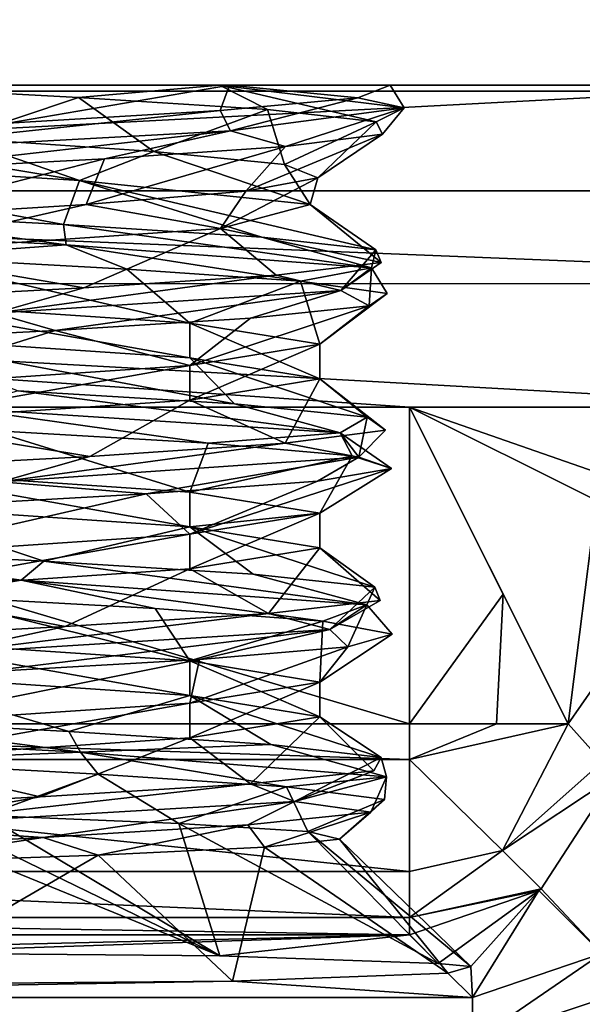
# Model space of a CAD drawing. Header units: millimetres. Extents: x -108 to 102, y -29 to 80.
# Tile 252 of 256: x 55.18 to 57.84, y 25.65 to 30.31. Entities that reach past the tile are written whole.
import ezdxf

# ---------------------------------------------------------------- set-up
doc = ezdxf.new("R2010")
doc.units = ezdxf.units.MM
doc.header["$LTSCALE"] = 65.185185
for name, color, linetype in [('2419', 7, 'CONTINUOUS'), ('2425', 7, 'CONTINUOUS'), ('2427', 7, 'CONTINUOUS'), ('2437', 7, 'CONTINUOUS'), ('2463', 7, 'CONTINUOUS'), ('2466', 7, 'CONTINUOUS'), ('2468', 7, 'CONTINUOUS'), ('2480', 7, 'CONTINUOUS'), ('2613', 7, 'CONTINUOUS'), ('2614', 7, 'CONTINUOUS'), ('2617', 7, 'CONTINUOUS'), ('2619', 7, 'CONTINUOUS'), ('2621', 7, 'CONTINUOUS'), ('2699', 7, 'CONTINUOUS'), ('2700', 7, 'CONTINUOUS'), ('2708', 7, 'CONTINUOUS'), ('2709', 7, 'CONTINUOUS'), ('2710', 7, 'CONTINUOUS'), ('2711', 7, 'CONTINUOUS'), ('2712', 7, 'CONTINUOUS'), ('2713', 7, 'CONTINUOUS'), ('2714', 7, 'CONTINUOUS'), ('2739', 7, 'CONTINUOUS'), ('2740', 7, 'CONTINUOUS'), ('2750', 7, 'CONTINUOUS'), ('2770', 7, 'CONTINUOUS'), ('2771', 7, 'CONTINUOUS'), ('2772', 7, 'CONTINUOUS')]:
    doc.layers.add(name, color=color, linetype=linetype)

msp = doc.modelspace()

# ---------------------------------------------------------------- linework, layer by layer
at = {"layer": '2419', "color": 7, "linetype": 'CONTINUOUS'}
for points in [[(60.4409, 29.0602, 105.55), (48.5602, 29.0591, 105.55), (49.5, 29.5, 105.55), (60.4409, 29.0602, 105.55)], [(60.4409, 29.0602, 105.55), (49.5, 29.5, 105.55), (59.5, 29.5, 105.55), (60.4409, 29.0602, 105.55)], [(60.4409, 29.0602, 105.55), (59.0265, 28.4742, 105.55), (48.5602, 29.0591, 105.55), (60.4409, 29.0602, 105.55)], [(57.0258, 28.4742, 105.55), (51.9742, 28.4742, 105.55), (48.5602, 29.0591, 105.55), (57.0258, 28.4742, 105.55)], [(59.0265, 28.4742, 105.55), (57.0258, 28.4742, 105.55), (48.5602, 29.0591, 105.55), (59.0265, 28.4742, 105.55)], [(51.9742, 26.9742, 105.55), (51.9742, 28.4742, 105.55), (57.0258, 26.9742, 105.55), (51.9742, 26.9742, 105.55)], [(57.0258, 26.9742, 105.55), (51.9742, 28.4742, 105.55), (57.0258, 28.4742, 105.55), (57.0258, 26.9742, 105.55)]]:
    msp.add_3dface(points, dxfattribs=at)
at = {"layer": '2425', "color": 7, "linetype": 'CONTINUOUS'}
for points in [[(56.1873, 25.7554, 114.8906), (57.3229, 25.6774, 117.8683), (51.6771, 25.6774, 117.8683), (56.1873, 25.7554, 114.8906)], [(54.5, 25.7408, 115.45), (56.1873, 25.7554, 114.8906), (51.6771, 25.6774, 117.8683), (54.5, 25.7408, 115.45)], [(57.2068, 25.7936, 113.4331), (57.3229, 25.6774, 117.8683), (56.1873, 25.7554, 114.8906), (57.2068, 25.7936, 113.4331)]]:
    msp.add_3dface(points, dxfattribs=at)
at = {"layer": '2427', "color": 7, "linetype": 'CONTINUOUS'}
for points in [[(49.4508, 53.3349, 120.55), (74, 29.972, 120.55), (54.5, 54, 120.55), (49.4508, 53.3349, 120.55)], [(54.5, 54, 120.55), (74, 29.972, 120.55), (59.5492, 53.3349, 120.55), (54.5, 54, 120.55)], [(44.7457, 51.385, 120.55), (74, 29.972, 120.55), (49.4508, 53.3349, 120.55), (44.7457, 51.385, 120.55)], [(40.7064, 48.2835, 120.55), (74, 29.972, 120.55), (44.7457, 51.385, 120.55), (40.7064, 48.2835, 120.55)], [(37.6075, 44.2413, 120.55), (74, 29.972, 120.55), (40.7064, 48.2835, 120.55), (37.6075, 44.2413, 120.55)], [(35, 34.5, 120.55), (74, 29.972, 120.55), (37.6075, 44.2413, 120.55), (35, 34.5, 120.55)], [(35, 29.972, 120.55), (74, 29.972, 120.55), (35, 34.5, 120.55), (35, 29.972, 120.55)]]:
    msp.add_3dface(points, dxfattribs=at)
at = {"layer": '2437', "color": 7, "linetype": 'CONTINUOUS'}
for points in [[(74, 29.972, 120.55), (35, 29.972, 120.55), (35, 10.393, 121.8333), (74, 29.972, 120.55)], [(74, 29.972, 120.55), (35, 10.393, 121.8333), (74, 10.393, 121.8333), (74, 29.972, 120.55)]]:
    msp.add_3dface(points, dxfattribs=at)
at = {"layer": '2463', "color": 7, "linetype": 'CONTINUOUS'}
for points in [[(50, 30, 118.55), (59, 30, 118.55), (56.1732, 30, 114.095), (50, 30, 118.55)], [(59, 30, 106.05), (50, 30, 106.05), (52.6995, 30, 111.1594), (59, 30, 106.05)], [(54.4987, 30, 114.6508), (50, 30, 118.55), (56.1732, 30, 114.095), (54.4987, 30, 114.6508)], [(54.3693, 30, 110.1067), (59, 30, 106.05), (52.6995, 30, 111.1594), (54.3693, 30, 110.1067)], [(59, 30, 106.05), (54.3693, 30, 110.1067), (56.1264, 30, 110.6514), (59, 30, 106.05)], [(56.9344, 30, 112.304), (59, 30, 106.05), (56.1264, 30, 110.6514), (56.9344, 30, 112.304)], [(56.1732, 30, 114.095), (59, 30, 118.55), (56.9344, 30, 112.304), (56.1732, 30, 114.095)], [(59, 30, 118.55), (59, 30, 106.05), (56.9344, 30, 112.304), (59, 30, 118.55)]]:
    msp.add_3dface(points, dxfattribs=at)
at = {"layer": '2466', "color": 7, "linetype": 'CONTINUOUS'}
for points in [[(59, 39, 118.55), (59, 30, 118.55), (50, 39, 118.55), (59, 39, 118.55)], [(59, 30, 118.55), (50, 30, 118.55), (50, 39, 118.55), (59, 30, 118.55)]]:
    msp.add_3dface(points, dxfattribs=at)
at = {"layer": '2468', "color": 7, "linetype": 'CONTINUOUS'}
for points in [[(59.5, 29.5, 105.55), (49.5, 29.5, 105.55), (59, 30, 106.05), (59.5, 29.5, 105.55)], [(59, 30, 106.05), (49.5, 29.5, 105.55), (50, 30, 106.05), (59, 30, 106.05)]]:
    msp.add_3dface(points, dxfattribs=at)
at = {"layer": '2480', "color": 7, "linetype": 'CONTINUOUS'}
for points in [[(57.0258, 28.4742, 105.55), (59.0265, 28.4742, 105.55), (59.0265, 27.7764, 105.8337), (57.0258, 28.4742, 105.55)], [(57.0258, 28.4742, 105.55), (59.0265, 27.7764, 105.8337), (57.9101, 28.032, 105.6531), (57.0258, 28.4742, 105.55)]]:
    msp.add_3dface(points, dxfattribs=at)
at = {"layer": '2613', "color": 7, "linetype": 'CONTINUOUS'}
for points in [[(57.0258, 26.9742, 105.55), (57.0258, 28.4742, 105.55), (57.4687, 27.5886, 105.6534), (57.0258, 26.9742, 105.55)], [(57.0258, 26.9742, 105.55), (57.4687, 27.5886, 105.6534), (57.4374, 26.9742, 105.6386), (57.0258, 26.9742, 105.55)], [(57.4687, 27.5886, 105.6534), (57.7758, 26.9742, 105.8886), (57.4374, 26.9742, 105.6386), (57.4687, 27.5886, 105.6534)]]:
    msp.add_3dface(points, dxfattribs=at)
at = {"layer": '2614', "color": 7, "linetype": 'CONTINUOUS'}
for points in [[(57.6482, 26.1923, 106.5132), (57.9937, 26.7246, 106.5181), (57.9355, 25.8867, 117.8757), (57.6482, 26.1923, 106.5132)], [(57.0258, 25.9745, 106.5238), (57.6379, 26.1842, 106.5133), (57.1607, 25.8396, 111.6743), (57.0258, 25.9745, 106.5238)], [(57.1607, 25.8396, 111.6743), (57.6379, 26.1842, 106.5133), (57.3154, 25.8254, 112.5519), (57.1607, 25.8396, 111.6743)], [(57.6379, 26.1842, 106.5133), (57.3229, 25.6774, 117.8683), (57.3154, 25.8254, 112.5519), (57.6379, 26.1842, 106.5133)], [(57.3229, 25.6774, 117.8683), (57.6379, 26.1842, 106.5133), (57.9355, 25.8867, 117.8757), (57.3229, 25.6774, 117.8683)], [(57.6379, 26.1842, 106.5133), (57.6482, 26.1923, 106.5132), (57.9355, 25.8867, 117.8757), (57.6379, 26.1842, 106.5133)], [(57.3229, 25.6774, 117.8683), (57.2068, 25.7936, 113.4331), (57.3154, 25.8254, 112.5519), (57.3229, 25.6774, 117.8683)]]:
    msp.add_3dface(points, dxfattribs=at)
at = {"layer": '2617', "color": 7, "linetype": 'CONTINUOUS'}
for points in [[(51.9742, 26.9742, 105.55), (57.0258, 26.9742, 105.55), (57.0258, 26.8057, 105.5643), (51.9742, 26.9742, 105.55)], [(51.9742, 26.8057, 105.5643), (51.9742, 26.9742, 105.55), (57.0258, 26.8057, 105.5643), (51.9742, 26.8057, 105.5643)], [(51.9742, 26.2749, 105.8352), (51.9742, 26.8057, 105.5643), (57.0258, 26.2749, 105.8352), (51.9742, 26.2749, 105.8352)], [(57.0258, 26.2749, 105.8352), (51.9742, 26.8057, 105.5643), (57.0258, 26.8057, 105.5643), (57.0258, 26.2749, 105.8352)], [(51.9742, 26.0567, 106.1522), (51.9742, 26.2749, 105.8352), (57.0258, 26.0567, 106.1522), (51.9742, 26.0567, 106.1522)], [(57.0258, 26.0567, 106.1522), (51.9742, 26.2749, 105.8352), (57.0258, 26.2749, 105.8352), (57.0258, 26.0567, 106.1522)], [(57.0258, 25.9745, 106.5238), (51.9742, 25.9745, 106.5238), (51.9742, 26.0567, 106.1522), (57.0258, 25.9745, 106.5238)], [(57.0258, 25.9745, 106.5238), (51.9742, 26.0567, 106.1522), (57.0258, 26.0567, 106.1522), (57.0258, 25.9745, 106.5238)]]:
    msp.add_3dface(points, dxfattribs=at)
at = {"layer": '2619', "color": 7, "linetype": 'CONTINUOUS'}
for points in [[(57.0258, 26.9742, 105.55), (57.4374, 26.9742, 105.6386), (57.0258, 26.8057, 105.5643), (57.0258, 26.9742, 105.55)], [(57.4374, 26.9742, 105.6386), (57.7758, 26.9742, 105.8886), (57.0258, 26.8057, 105.5643), (57.4374, 26.9742, 105.6386)], [(57.0258, 26.8057, 105.5643), (57.7758, 26.9742, 105.8886), (57.466, 26.3745, 105.8816), (57.0258, 26.8057, 105.5643)], [(57.466, 26.3745, 105.8816), (57.7758, 26.9742, 105.8886), (57.9375, 26.7951, 106.1802), (57.466, 26.3745, 105.8816)], [(57.0258, 26.2749, 105.8352), (57.0258, 26.8057, 105.5643), (57.466, 26.3745, 105.8816), (57.0258, 26.2749, 105.8352)], [(57.9937, 26.7246, 106.5181), (57.466, 26.3745, 105.8816), (57.9375, 26.7951, 106.1802), (57.9937, 26.7246, 106.5181)], [(57.9937, 26.7246, 106.5181), (57.6482, 26.1923, 106.5132), (57.466, 26.3745, 105.8816), (57.9937, 26.7246, 106.5181)], [(57.6482, 26.1923, 106.5132), (57.0258, 26.0567, 106.1522), (57.466, 26.3745, 105.8816), (57.6482, 26.1923, 106.5132)], [(57.0258, 26.0567, 106.1522), (57.0258, 26.2749, 105.8352), (57.466, 26.3745, 105.8816), (57.0258, 26.0567, 106.1522)], [(57.6482, 26.1923, 106.5132), (57.6379, 26.1842, 106.5133), (57.0258, 26.0567, 106.1522), (57.6482, 26.1923, 106.5132)], [(57.6379, 26.1842, 106.5133), (57.0258, 25.9745, 106.5238), (57.0258, 26.0567, 106.1522), (57.6379, 26.1842, 106.5133)]]:
    msp.add_3dface(points, dxfattribs=at)
at = {"layer": '2621', "color": 7, "linetype": 'CONTINUOUS'}
for points in [[(57.0258, 28.4742, 105.55), (57.9101, 28.032, 105.6531), (57.7758, 26.9742, 105.8886), (57.0258, 28.4742, 105.55)], [(57.0258, 28.4742, 105.55), (57.7758, 26.9742, 105.8886), (57.4687, 27.5886, 105.6534), (57.0258, 28.4742, 105.55)], [(57.7758, 26.9742, 105.8886), (57.9101, 28.032, 105.6531), (58.0835, 27.4165, 106.0073), (57.7758, 26.9742, 105.8886)]]:
    msp.add_3dface(points, dxfattribs=at)
at = {"layer": '2699', "color": 7, "linetype": 'CONTINUOUS'}
for points in [[(54.5, 27.3723, 110.45), (54.5, 27.2081, 110.45), (55.9849, 27.1081, 111.0651), (54.5, 27.3723, 110.45)], [(55.9852, 27.2722, 111.0653), (54.5, 27.3723, 110.45), (55.9849, 27.1081, 111.0651), (55.9852, 27.2722, 111.0653)], [(56.6, 27.0081, 112.5499), (55.9852, 27.2722, 111.0653), (55.9849, 27.1081, 111.0651), (56.6, 27.0081, 112.5499)], [(56.6, 27.1723, 112.5501), (55.9852, 27.2722, 111.0653), (56.6, 27.0081, 112.5499), (56.6, 27.1723, 112.5501)], [(55.9849, 27.0723, 114.0349), (56.6, 27.1723, 112.5501), (55.9852, 26.9081, 114.0347), (55.9849, 27.0723, 114.0349)], [(55.9852, 26.9081, 114.0347), (56.6, 27.1723, 112.5501), (56.6, 27.0081, 112.5499), (55.9852, 26.9081, 114.0347)], [(54.5, 26.9723, 114.65), (55.9849, 27.0723, 114.0349), (54.5, 26.8081, 114.65), (54.5, 26.9723, 114.65)], [(54.5, 26.8081, 114.65), (55.9849, 27.0723, 114.0349), (55.9852, 26.9081, 114.0347), (54.5, 26.8081, 114.65)]]:
    msp.add_3dface(points, dxfattribs=at)
at = {"layer": '2700', "color": 7, "linetype": 'CONTINUOUS'}
for points in [[(54.5, 25.8888, 109.798), (56.1274, 25.8753, 110.314), (54.5, 26.5408, 110.45), (54.5, 25.8888, 109.798)], [(54.5, 26.5408, 110.45), (56.1274, 25.8753, 110.314), (54.7592, 26.5408, 110.4661), (54.5, 26.5408, 110.45)], [(54.7592, 26.5408, 110.4661), (56.1274, 25.8753, 110.314), (55.0144, 26.5408, 110.514), (54.7592, 26.5408, 110.4661)], [(55.0144, 26.5408, 110.514), (56.1274, 25.8753, 110.314), (55.9338, 26.5028, 110.9642), (55.0144, 26.5408, 110.514)], [(56.1274, 25.8753, 110.314), (57.1607, 25.8396, 111.6743), (55.9338, 26.5028, 110.9642), (56.1274, 25.8753, 110.314)], [(55.9338, 26.5028, 110.9642), (57.1607, 25.8396, 111.6743), (56.5435, 26.4651, 111.8033), (55.9338, 26.5028, 110.9642)], [(57.1607, 25.8396, 111.6743), (57.3154, 25.8254, 112.5519), (56.5435, 26.4651, 111.8033), (57.1607, 25.8396, 111.6743)], [(56.5435, 26.4651, 111.8033), (57.3154, 25.8254, 112.5519), (56.6937, 26.4275, 112.8433), (56.5435, 26.4651, 111.8033)], [(56.6937, 26.4275, 112.8433), (57.2068, 25.7936, 113.4331), (56.3394, 26.3901, 113.847), (56.6937, 26.4275, 112.8433)], [(57.3154, 25.8254, 112.5519), (57.2068, 25.7936, 113.4331), (56.6937, 26.4275, 112.8433), (57.3154, 25.8254, 112.5519)], [(56.3394, 26.3901, 113.847), (56.1873, 25.7554, 114.8906), (55.5513, 26.3528, 114.5821), (56.3394, 26.3901, 113.847)], [(57.2068, 25.7936, 113.4331), (56.1873, 25.7554, 114.8906), (56.3394, 26.3901, 113.847), (57.2068, 25.7936, 113.4331)], [(56.1873, 25.7554, 114.8906), (54.5, 25.7408, 115.45), (55.5513, 26.3528, 114.5821), (56.1873, 25.7554, 114.8906)], [(54.5, 25.7408, 115.45), (54.5, 26.3157, 114.8751), (55.5513, 26.3528, 114.5821), (54.5, 25.7408, 115.45)]]:
    msp.add_3dface(points, dxfattribs=at)
at = {"layer": '2708', "color": 7, "linetype": 'CONTINUOUS'}
msp.add_3dface([(57.9375, 26.7951, 106.1802), (57.7758, 26.9742, 105.8886), (58.0835, 27.4165, 106.0073), (57.9375, 26.7951, 106.1802)], dxfattribs=at)
at = {"layer": '2709', "color": 7, "linetype": 'CONTINUOUS'}
for points in [[(55.1735, 28.5517, 110.1977), (56.1965, 28.4896, 110.7869), (54.5, 28.8081, 110.45), (55.1735, 28.5517, 110.1977)], [(54.5, 28.8081, 110.45), (56.1965, 28.4896, 110.7869), (55.985, 28.7081, 111.0652), (54.5, 28.8081, 110.45)], [(56.1965, 28.4896, 110.7869), (56.8246, 28.4276, 111.7865), (55.985, 28.7081, 111.0652), (56.1965, 28.4896, 110.7869)], [(55.985, 28.7081, 111.0652), (56.8246, 28.4276, 111.7865), (56.6, 28.6081, 112.5501), (55.985, 28.7081, 111.0652)], [(56.6, 28.6081, 112.5501), (56.4371, 28.3035, 114.0448), (55.9849, 28.5081, 114.035), (56.6, 28.6081, 112.5501)], [(56.9115, 28.3655, 112.9638), (56.4371, 28.3035, 114.0448), (56.6, 28.6081, 112.5501), (56.9115, 28.3655, 112.9638)], [(56.8246, 28.4276, 111.7865), (56.9115, 28.3655, 112.9638), (56.6, 28.6081, 112.5501), (56.8246, 28.4276, 111.7865)], [(55.9849, 28.5081, 114.035), (55.5117, 28.2414, 114.7778), (54.5, 28.4081, 114.65), (55.9849, 28.5081, 114.035)], [(56.4371, 28.3035, 114.0448), (55.5117, 28.2414, 114.7778), (55.9849, 28.5081, 114.035), (56.4371, 28.3035, 114.0448)], [(55.5117, 28.2414, 114.7778), (54.3507, 28.1794, 114.9922), (54.5, 28.4081, 114.65), (55.5117, 28.2414, 114.7778)], [(55.2941, 27.7451, 110.2357), (54.5, 28.0081, 110.45), (54.118, 27.8071, 110.1332), (55.2941, 27.7451, 110.2357)], [(55.9852, 27.9081, 111.0653), (54.5, 28.0081, 110.45), (55.2941, 27.7451, 110.2357), (55.9852, 27.9081, 111.0653)], [(56.2854, 27.683, 110.8769), (55.9852, 27.9081, 111.0653), (55.2941, 27.7451, 110.2357), (56.2854, 27.683, 110.8769)], [(56.6, 27.8081, 112.5501), (55.9852, 27.9081, 111.0653), (56.861, 27.621, 111.9076), (56.6, 27.8081, 112.5501)], [(56.861, 27.621, 111.9076), (55.9852, 27.9081, 111.0653), (56.2854, 27.683, 110.8769), (56.861, 27.621, 111.9076)], [(55.9849, 27.7081, 114.0349), (56.6, 27.8081, 112.5501), (56.3572, 27.4969, 114.1429), (55.9849, 27.7081, 114.0349)], [(56.3572, 27.4969, 114.1429), (56.6, 27.8081, 112.5501), (56.8869, 27.559, 113.0879), (56.3572, 27.4969, 114.1429)], [(56.8869, 27.559, 113.0879), (56.6, 27.8081, 112.5501), (56.861, 27.621, 111.9076), (56.8869, 27.559, 113.0879)], [(54.5, 27.6081, 114.65), (55.9849, 27.7081, 114.0349), (55.3952, 27.4349, 114.8272), (54.5, 27.6081, 114.65)], [(55.3952, 27.4349, 114.8272), (55.9849, 27.7081, 114.0349), (56.3572, 27.4969, 114.1429), (55.3952, 27.4349, 114.8272)], [(54.2247, 27.3728, 114.9813), (54.5, 27.6081, 114.65), (55.3952, 27.4349, 114.8272), (54.2247, 27.3728, 114.9813)], [(55.4127, 26.9385, 110.2798), (54.5, 27.2081, 110.45), (54.2434, 27.0006, 110.1167), (55.4127, 26.9385, 110.2798)], [(55.9849, 27.1081, 111.0651), (54.5, 27.2081, 110.45), (55.4127, 26.9385, 110.2798), (55.9849, 27.1081, 111.0651)], [(56.3694, 26.8765, 110.9714), (55.9849, 27.1081, 111.0651), (55.4127, 26.9385, 110.2798), (56.3694, 26.8765, 110.9714)], [(56.6, 27.0081, 112.5499), (55.9849, 27.1081, 111.0651), (56.891, 26.8144, 112.0305), (56.6, 27.0081, 112.5499)], [(56.891, 26.8144, 112.0305), (55.9849, 27.1081, 111.0651), (56.3694, 26.8765, 110.9714), (56.891, 26.8144, 112.0305)], [(55.9852, 26.9081, 114.0347), (56.6, 27.0081, 112.5499), (56.2724, 26.6903, 114.2368), (55.9852, 26.9081, 114.0347)], [(56.2724, 26.6903, 114.2368), (56.6, 27.0081, 112.5499), (56.8559, 26.7524, 113.2105), (56.2724, 26.6903, 114.2368)], [(56.8559, 26.7524, 113.2105), (56.6, 27.0081, 112.5499), (56.891, 26.8144, 112.0305), (56.8559, 26.7524, 113.2105)], [(54.5, 26.8081, 114.65), (55.9852, 26.9081, 114.0347), (55.2763, 26.6283, 114.8704), (54.5, 26.8081, 114.65)], [(55.2763, 26.6283, 114.8704), (55.9852, 26.9081, 114.0347), (56.2724, 26.6903, 114.2368), (55.2763, 26.6283, 114.8704)], [(54.0995, 26.5662, 114.9638), (54.5, 26.8081, 114.65), (55.2763, 26.6283, 114.8704), (54.0995, 26.5662, 114.9638)]]:
    msp.add_3dface(points, dxfattribs=at)
at = {"layer": '2710', "color": 7, "linetype": 'CONTINUOUS'}
for points in [[(56.6973, 28.3535, 111.3576), (55.1735, 28.5517, 110.1977), (54.8957, 28.4699, 110.0815), (56.6973, 28.3535, 111.3576)], [(56.1965, 28.4896, 110.7869), (55.1735, 28.5517, 110.1977), (56.6973, 28.3535, 111.3576), (56.1965, 28.4896, 110.7869)], [(56.6973, 28.3535, 111.3576), (54.8957, 28.4699, 110.0815), (56.0716, 28.3044, 110.6747), (56.6973, 28.3535, 111.3576)], [(56.0716, 28.3044, 110.6747), (54.8957, 28.4699, 110.0815), (55.0434, 28.3647, 110.1643), (56.0716, 28.3044, 110.6747)], [(56.8246, 28.4276, 111.7865), (56.1965, 28.4896, 110.7869), (56.6973, 28.3535, 111.3576), (56.8246, 28.4276, 111.7865)], [(56.7853, 28.237, 113.5636), (56.8246, 28.4276, 111.7865), (56.6973, 28.3535, 111.3576), (56.7853, 28.237, 113.5636)], [(56.9115, 28.3655, 112.9638), (56.8246, 28.4276, 111.7865), (56.7853, 28.237, 113.5636), (56.9115, 28.3655, 112.9638)], [(56.4371, 28.3035, 114.0448), (56.9115, 28.3655, 112.9638), (56.7853, 28.237, 113.5636), (56.4371, 28.3035, 114.0448)], [(56.7539, 28.2441, 111.5979), (56.6973, 28.3535, 111.3576), (56.0716, 28.3044, 110.6747), (56.7539, 28.2441, 111.5979)], [(56.7853, 28.237, 113.5636), (56.6973, 28.3535, 111.3576), (56.9401, 28.1838, 112.7306), (56.7853, 28.237, 113.5636)], [(56.9401, 28.1838, 112.7306), (56.6973, 28.3535, 111.3576), (56.7539, 28.2441, 111.5979), (56.9401, 28.1838, 112.7306)], [(55.5117, 28.2414, 114.7778), (56.4371, 28.3035, 114.0448), (55.0911, 28.1206, 114.9791), (55.5117, 28.2414, 114.7778)], [(55.0911, 28.1206, 114.9791), (56.4371, 28.3035, 114.0448), (56.7853, 28.237, 113.5636), (55.0911, 28.1206, 114.9791)], [(54.3507, 28.1794, 114.9922), (55.5117, 28.2414, 114.7778), (55.0911, 28.1206, 114.9791), (54.3507, 28.1794, 114.9922)], [(55.0911, 28.1206, 114.9791), (56.7853, 28.237, 113.5636), (55.7784, 28.0632, 114.6363), (55.0911, 28.1206, 114.9791)], [(55.7784, 28.0632, 114.6363), (56.7853, 28.237, 113.5636), (56.5892, 28.1235, 113.8236), (55.7784, 28.0632, 114.6363)], [(56.5892, 28.1235, 113.8236), (56.7853, 28.237, 113.5636), (56.9401, 28.1838, 112.7306), (56.5892, 28.1235, 113.8236)], [(54.6862, 28.0029, 114.9897), (55.0911, 28.1206, 114.9791), (55.7784, 28.0632, 114.6363), (54.6862, 28.0029, 114.9897)], [(55.1869, 27.6547, 110.1462), (54.118, 27.8071, 110.1332), (53.0144, 27.7712, 110.5393), (55.1869, 27.6547, 110.1462)], [(55.2941, 27.7451, 110.2357), (54.118, 27.8071, 110.1332), (55.1869, 27.6547, 110.1462), (55.2941, 27.7451, 110.2357)], [(55.1869, 27.6547, 110.1462), (53.0144, 27.7712, 110.5393), (54.7376, 27.5808, 110.1148), (55.1869, 27.6547, 110.1462)], [(56.8237, 27.5383, 111.6278), (55.2941, 27.7451, 110.2357), (55.1869, 27.6547, 110.1462), (56.8237, 27.5383, 111.6278)], [(56.2854, 27.683, 110.8769), (55.2941, 27.7451, 110.2357), (56.8237, 27.5383, 111.6278), (56.2854, 27.683, 110.8769)], [(56.861, 27.621, 111.9076), (56.2854, 27.683, 110.8769), (56.8237, 27.5383, 111.6278), (56.861, 27.621, 111.9076)], [(55.8221, 27.5205, 110.4911), (55.1869, 27.6547, 110.1462), (54.7376, 27.5808, 110.1148), (55.8221, 27.5205, 110.4911)], [(56.8237, 27.5383, 111.6278), (55.1869, 27.6547, 110.1462), (56.6156, 27.4602, 111.3207), (56.8237, 27.5383, 111.6278)], [(56.6156, 27.4602, 111.3207), (55.1869, 27.6547, 110.1462), (55.8221, 27.5205, 110.4911), (56.6156, 27.4602, 111.3207)], [(56.8869, 27.559, 113.0879), (56.861, 27.621, 111.9076), (56.6483, 27.4218, 113.8285), (56.8869, 27.559, 113.0879)], [(56.6483, 27.4218, 113.8285), (56.861, 27.621, 111.9076), (56.8237, 27.5383, 111.6278), (56.6483, 27.4218, 113.8285)], [(56.3572, 27.4969, 114.1429), (56.8869, 27.559, 113.0879), (56.6483, 27.4218, 113.8285), (56.3572, 27.4969, 114.1429)], [(56.9434, 27.3999, 112.4208), (56.8237, 27.5383, 111.6278), (56.6156, 27.4602, 111.3207), (56.9434, 27.3999, 112.4208)], [(56.6483, 27.4218, 113.8285), (56.8237, 27.5383, 111.6278), (56.7334, 27.3396, 113.5494), (56.6483, 27.4218, 113.8285)], [(56.7334, 27.3396, 113.5494), (56.8237, 27.5383, 111.6278), (56.9434, 27.3999, 112.4208), (56.7334, 27.3396, 113.5494)], [(55.3952, 27.4349, 114.8272), (56.3572, 27.4969, 114.1429), (54.7976, 27.3054, 115.0322), (55.3952, 27.4349, 114.8272)], [(54.7976, 27.3054, 115.0322), (56.3572, 27.4969, 114.1429), (56.6483, 27.4218, 113.8285), (54.7976, 27.3054, 115.0322)], [(54.2247, 27.3728, 114.9813), (55.3952, 27.4349, 114.8272), (54.7976, 27.3054, 115.0322), (54.2247, 27.3728, 114.9813)], [(54.7976, 27.3054, 115.0322), (56.6483, 27.4218, 113.8285), (54.993, 27.219, 114.9466), (54.7976, 27.3054, 115.0322)], [(54.993, 27.219, 114.9466), (56.6483, 27.4218, 113.8285), (56.0318, 27.2793, 114.458), (54.993, 27.219, 114.9466)], [(56.0318, 27.2793, 114.458), (56.6483, 27.4218, 113.8285), (56.7334, 27.3396, 113.5494), (56.0318, 27.2793, 114.458)], [(55.4683, 26.8395, 110.2451), (54.2434, 27.0006, 110.1167), (53.2644, 26.956, 110.3767), (55.4683, 26.8395, 110.2451)], [(55.4127, 26.9385, 110.2798), (54.2434, 27.0006, 110.1167), (55.4683, 26.8395, 110.2451), (55.4127, 26.9385, 110.2798)], [(55.4683, 26.8395, 110.2451), (53.2644, 26.956, 110.3767), (54.428, 26.7969, 110.1043), (55.4683, 26.8395, 110.2451)], [(56.3694, 26.8765, 110.9714), (55.4127, 26.9385, 110.2798), (55.4683, 26.8395, 110.2451), (56.3694, 26.8765, 110.9714)], [(56.917, 26.7231, 111.9111), (56.3694, 26.8765, 110.9714), (55.4683, 26.8395, 110.2451), (56.917, 26.7231, 111.9111)], [(56.891, 26.8144, 112.0305), (56.3694, 26.8765, 110.9714), (56.917, 26.7231, 111.9111), (56.891, 26.8144, 112.0305)], [(55.5513, 26.7366, 110.3406), (55.4683, 26.8395, 110.2451), (54.428, 26.7969, 110.1043), (55.5513, 26.7366, 110.3406)], [(56.917, 26.7231, 111.9111), (55.4683, 26.8395, 110.2451), (56.4433, 26.6764, 111.0632), (56.917, 26.7231, 111.9111)], [(56.4433, 26.6764, 111.0632), (55.4683, 26.8395, 110.2451), (55.5513, 26.7366, 110.3406), (56.4433, 26.6764, 111.0632)], [(56.8559, 26.7524, 113.2105), (56.891, 26.8144, 112.0305), (56.4808, 26.6066, 114.0753), (56.8559, 26.7524, 113.2105)], [(56.4808, 26.6066, 114.0753), (56.891, 26.8144, 112.0305), (56.917, 26.7231, 111.9111), (56.4808, 26.6066, 114.0753)], [(56.2724, 26.6903, 114.2368), (56.8559, 26.7524, 113.2105), (56.4808, 26.6066, 114.0753), (56.2724, 26.6903, 114.2368)], [(55.2763, 26.6283, 114.8704), (56.2724, 26.6903, 114.2368), (54.4998, 26.4902, 115.05), (55.2763, 26.6283, 114.8704)], [(54.4998, 26.4902, 115.05), (56.2724, 26.6903, 114.2368), (56.4808, 26.6066, 114.0753), (54.4998, 26.4902, 115.05)], [(56.9075, 26.6161, 112.1131), (56.917, 26.7231, 111.9111), (56.4433, 26.6764, 111.0632), (56.9075, 26.6161, 112.1131)], [(56.4808, 26.6066, 114.0753), (56.917, 26.7231, 111.9111), (56.8418, 26.5558, 113.2592), (56.4808, 26.6066, 114.0753)], [(56.8418, 26.5558, 113.2592), (56.917, 26.7231, 111.9111), (56.9075, 26.6161, 112.1131), (56.8418, 26.5558, 113.2592)], [(54.0995, 26.5662, 114.9638), (55.2763, 26.6283, 114.8704), (54.4998, 26.4902, 115.05), (54.0995, 26.5662, 114.9638)], [(54.4998, 26.4902, 115.05), (56.4808, 26.6066, 114.0753), (55.2919, 26.4352, 114.8651), (54.4998, 26.4902, 115.05)], [(55.2919, 26.4352, 114.8651), (56.4808, 26.6066, 114.0753), (56.2606, 26.4955, 114.2491), (55.2919, 26.4352, 114.8651)], [(56.2606, 26.4955, 114.2491), (56.4808, 26.6066, 114.0753), (56.8418, 26.5558, 113.2592), (56.2606, 26.4955, 114.2491)], [(54.1489, 26.3749, 114.9715), (54.4998, 26.4902, 115.05), (55.2919, 26.4352, 114.8651), (54.1489, 26.3749, 114.9715)]]:
    msp.add_3dface(points, dxfattribs=at)
at = {"layer": '2711', "color": 7, "linetype": 'CONTINUOUS'}
for points in [[(55.985, 28.0723, 111.0652), (55.0434, 28.3647, 110.1643), (54.5, 28.1723, 110.45), (55.985, 28.0723, 111.0652)], [(56.0716, 28.3044, 110.6747), (55.0434, 28.3647, 110.1643), (55.985, 28.0723, 111.0652), (56.0716, 28.3044, 110.6747)], [(56.7539, 28.2441, 111.5979), (56.0716, 28.3044, 110.6747), (55.985, 28.0723, 111.0652), (56.7539, 28.2441, 111.5979)], [(56.6, 27.9723, 112.5501), (56.7539, 28.2441, 111.5979), (55.985, 28.0723, 111.0652), (56.6, 27.9723, 112.5501)], [(56.9401, 28.1838, 112.7306), (56.7539, 28.2441, 111.5979), (56.6, 27.9723, 112.5501), (56.9401, 28.1838, 112.7306)], [(56.5892, 28.1235, 113.8236), (56.9401, 28.1838, 112.7306), (55.9849, 27.8723, 114.035), (56.5892, 28.1235, 113.8236)], [(55.9849, 27.8723, 114.035), (56.9401, 28.1838, 112.7306), (56.6, 27.9723, 112.5501), (55.9849, 27.8723, 114.035)], [(55.7784, 28.0632, 114.6363), (56.5892, 28.1235, 113.8236), (55.9849, 27.8723, 114.035), (55.7784, 28.0632, 114.6363)], [(54.6862, 28.0029, 114.9897), (55.7784, 28.0632, 114.6363), (54.5, 27.7723, 114.65), (54.6862, 28.0029, 114.9897)], [(54.5, 27.7723, 114.65), (55.7784, 28.0632, 114.6363), (55.9849, 27.8723, 114.035), (54.5, 27.7723, 114.65)], [(54.5, 27.3723, 110.45), (55.9852, 27.2722, 111.0653), (54.7376, 27.5808, 110.1148), (54.5, 27.3723, 110.45)], [(55.9852, 27.2722, 111.0653), (55.8221, 27.5205, 110.4911), (54.7376, 27.5808, 110.1148), (55.9852, 27.2722, 111.0653)], [(55.9852, 27.2722, 111.0653), (56.6156, 27.4602, 111.3207), (55.8221, 27.5205, 110.4911), (55.9852, 27.2722, 111.0653)], [(55.9852, 27.2722, 111.0653), (56.6, 27.1723, 112.5501), (56.6156, 27.4602, 111.3207), (55.9852, 27.2722, 111.0653)], [(56.6, 27.1723, 112.5501), (56.9434, 27.3999, 112.4208), (56.6156, 27.4602, 111.3207), (56.6, 27.1723, 112.5501)], [(56.6, 27.1723, 112.5501), (56.7334, 27.3396, 113.5494), (56.9434, 27.3999, 112.4208), (56.6, 27.1723, 112.5501)], [(56.6, 27.1723, 112.5501), (55.9849, 27.0723, 114.0349), (56.7334, 27.3396, 113.5494), (56.6, 27.1723, 112.5501)], [(55.9849, 27.0723, 114.0349), (56.0318, 27.2793, 114.458), (56.7334, 27.3396, 113.5494), (55.9849, 27.0723, 114.0349)], [(55.9849, 27.0723, 114.0349), (54.5, 26.9723, 114.65), (56.0318, 27.2793, 114.458), (55.9849, 27.0723, 114.0349)], [(54.5, 26.9723, 114.65), (54.993, 27.219, 114.9466), (56.0318, 27.2793, 114.458), (54.5, 26.9723, 114.65)], [(55.0144, 26.5408, 110.514), (55.5513, 26.7366, 110.3406), (54.428, 26.7969, 110.1043), (55.0144, 26.5408, 110.514)], [(55.0144, 26.5408, 110.514), (55.9338, 26.5028, 110.9642), (55.5513, 26.7366, 110.3406), (55.0144, 26.5408, 110.514)], [(55.9338, 26.5028, 110.9642), (56.4433, 26.6764, 111.0632), (55.5513, 26.7366, 110.3406), (55.9338, 26.5028, 110.9642)], [(55.9338, 26.5028, 110.9642), (56.5435, 26.4651, 111.8033), (56.4433, 26.6764, 111.0632), (55.9338, 26.5028, 110.9642)], [(56.5435, 26.4651, 111.8033), (56.9075, 26.6161, 112.1131), (56.4433, 26.6764, 111.0632), (56.5435, 26.4651, 111.8033)], [(56.5435, 26.4651, 111.8033), (56.6937, 26.4275, 112.8433), (56.9075, 26.6161, 112.1131), (56.5435, 26.4651, 111.8033)], [(56.6937, 26.4275, 112.8433), (56.8418, 26.5558, 113.2592), (56.9075, 26.6161, 112.1131), (56.6937, 26.4275, 112.8433)], [(56.3394, 26.3901, 113.847), (56.2606, 26.4955, 114.2491), (56.8418, 26.5558, 113.2592), (56.3394, 26.3901, 113.847)], [(56.6937, 26.4275, 112.8433), (56.3394, 26.3901, 113.847), (56.8418, 26.5558, 113.2592), (56.6937, 26.4275, 112.8433)], [(55.5513, 26.3528, 114.5821), (55.2919, 26.4352, 114.8651), (56.2606, 26.4955, 114.2491), (55.5513, 26.3528, 114.5821)], [(56.3394, 26.3901, 113.847), (55.5513, 26.3528, 114.5821), (56.2606, 26.4955, 114.2491), (56.3394, 26.3901, 113.847)], [(54.5, 26.3157, 114.8751), (54.1489, 26.3749, 114.9715), (55.2919, 26.4352, 114.8651), (54.5, 26.3157, 114.8751)], [(55.5513, 26.3528, 114.5821), (54.5, 26.3157, 114.8751), (55.2919, 26.4352, 114.8651), (55.5513, 26.3528, 114.5821)]]:
    msp.add_3dface(points, dxfattribs=at)
at = {"layer": '2712', "color": 7, "linetype": 'CONTINUOUS'}
for points in [[(54.4987, 30, 114.6508), (56.1732, 30, 114.095), (55.1234, 29.82, 114.916), (54.4987, 30, 114.6508)], [(55.1234, 29.82, 114.916), (56.1732, 30, 114.095), (56.1297, 29.88, 114.375), (55.1234, 29.82, 114.916)], [(56.1297, 29.88, 114.375), (56.1732, 30, 114.095), (56.7807, 29.94, 113.4361), (56.1297, 29.88, 114.375)], [(56.1732, 30, 114.095), (56.9344, 30, 112.304), (56.7807, 29.94, 113.4361), (56.1732, 30, 114.095)], [(54.2554, 29.3999, 110.1155), (55.3874, 29.3399, 110.2698), (53.6582, 29.6606, 110.6261), (54.2554, 29.3999, 110.1155)], [(53.6582, 29.6606, 110.6261), (55.3874, 29.3399, 110.2698), (55.4625, 29.5475, 110.6835), (53.6582, 29.6606, 110.6261)], [(55.3874, 29.3399, 110.2698), (56.326, 29.2799, 110.9213), (55.4625, 29.5475, 110.6835), (55.3874, 29.3399, 110.2698)], [(56.326, 29.2799, 110.9213), (56.8664, 29.2199, 111.928), (55.4625, 29.5475, 110.6835), (56.326, 29.2799, 110.9213)], [(55.4625, 29.5475, 110.6835), (56.8664, 29.2199, 111.928), (56.5555, 29.4344, 112.1199), (55.4625, 29.5475, 110.6835)], [(56.5555, 29.4344, 112.1199), (56.8908, 29.1599, 113.0702), (56.1298, 29.3212, 113.8743), (56.5555, 29.4344, 112.1199)], [(56.8664, 29.2199, 111.928), (56.8908, 29.1599, 113.0702), (56.5555, 29.4344, 112.1199), (56.8664, 29.2199, 111.928)], [(55.4842, 29.0399, 114.7901), (54.5, 29.2081, 114.65), (56.1298, 29.3212, 113.8743), (55.4842, 29.0399, 114.7901)], [(56.394, 29.0999, 114.0991), (55.4842, 29.0399, 114.7901), (56.1298, 29.3212, 113.8743), (56.394, 29.0999, 114.0991)], [(56.8908, 29.1599, 113.0702), (56.394, 29.0999, 114.0991), (56.1298, 29.3212, 113.8743), (56.8908, 29.1599, 113.0702)], [(54.3598, 28.9799, 114.9928), (54.5, 29.2081, 114.65), (55.4842, 29.0399, 114.7901), (54.3598, 28.9799, 114.9928)]]:
    msp.add_3dface(points, dxfattribs=at)
at = {"layer": '2713', "color": 7, "linetype": 'CONTINUOUS'}
for points in [[(56.1264, 30, 110.6514), (54.3693, 30, 110.1067), (55.4591, 29.9419, 110.299), (56.1264, 30, 110.6514)], [(56.3527, 29.8838, 110.9518), (56.1264, 30, 110.6514), (55.4591, 29.9419, 110.299), (56.3527, 29.8838, 110.9518)], [(56.9344, 30, 112.304), (56.1264, 30, 110.6514), (56.9998, 29.8919, 112.5162), (56.9344, 30, 112.304)], [(56.9998, 29.8919, 112.5162), (56.1264, 30, 110.6514), (56.8673, 29.8257, 111.9315), (56.9998, 29.8919, 112.5162)], [(56.8673, 29.8257, 111.9315), (56.1264, 30, 110.6514), (56.3527, 29.8838, 110.9518), (56.8673, 29.8257, 111.9315)], [(56.7807, 29.94, 113.4361), (56.9344, 30, 112.304), (56.9998, 29.8919, 112.5162), (56.7807, 29.94, 113.4361)], [(56.1297, 29.88, 114.375), (56.7807, 29.94, 113.4361), (56.1771, 29.7838, 114.404), (56.1297, 29.88, 114.375)], [(56.7807, 29.94, 113.4361), (56.9998, 29.8919, 112.5162), (56.1771, 29.7838, 114.404), (56.7807, 29.94, 113.4361)], [(55.1234, 29.82, 114.916), (56.1297, 29.88, 114.375), (54.2165, 29.6757, 115.0339), (55.1234, 29.82, 114.916)], [(56.1297, 29.88, 114.375), (56.1771, 29.7838, 114.404), (54.2165, 29.6757, 115.0339), (56.1297, 29.88, 114.375)], [(56.1771, 29.7838, 114.404), (56.9998, 29.8919, 112.5162), (56.4376, 29.7096, 114.0442), (56.1771, 29.7838, 114.404)], [(56.4376, 29.7096, 114.0442), (56.9998, 29.8919, 112.5162), (56.8977, 29.7676, 113.0377), (56.4376, 29.7096, 114.0442)], [(56.8977, 29.7676, 113.0377), (56.9998, 29.8919, 112.5162), (56.8673, 29.8257, 111.9315), (56.8977, 29.7676, 113.0377)], [(54.2165, 29.6757, 115.0339), (56.1771, 29.7838, 114.404), (54.5035, 29.5934, 114.9968), (54.2165, 29.6757, 115.0339)], [(54.5035, 29.5934, 114.9968), (56.1771, 29.7838, 114.404), (55.5811, 29.6515, 114.745), (54.5035, 29.5934, 114.9968)], [(55.5811, 29.6515, 114.745), (56.1771, 29.7838, 114.404), (56.4376, 29.7096, 114.0442), (55.5811, 29.6515, 114.745)], [(54.2554, 29.3999, 110.1155), (53.3433, 29.3514, 110.3337), (55.3993, 29.2433, 110.2173), (54.2554, 29.3999, 110.1155)], [(55.3874, 29.3399, 110.2698), (54.2554, 29.3999, 110.1155), (55.3993, 29.2433, 110.2173), (55.3874, 29.3399, 110.2698)], [(55.3993, 29.2433, 110.2173), (53.3433, 29.3514, 110.3337), (54.6237, 29.1868, 110.1063), (55.3993, 29.2433, 110.2173)], [(56.326, 29.2799, 110.9213), (55.3874, 29.3399, 110.2698), (56.8451, 29.1352, 111.6837), (56.326, 29.2799, 110.9213)], [(55.3874, 29.3399, 110.2698), (55.3993, 29.2433, 110.2173), (56.8451, 29.1352, 111.6837), (55.3874, 29.3399, 110.2698)], [(56.8664, 29.2199, 111.928), (56.326, 29.2799, 110.9213), (56.8451, 29.1352, 111.6837), (56.8664, 29.2199, 111.928)], [(55.6876, 29.1287, 110.4108), (55.3993, 29.2433, 110.2173), (54.6237, 29.1868, 110.1063), (55.6876, 29.1287, 110.4108)], [(56.8451, 29.1352, 111.6837), (55.3993, 29.2433, 110.2173), (56.5086, 29.0706, 111.1528), (56.8451, 29.1352, 111.6837)], [(56.5086, 29.0706, 111.1528), (55.3993, 29.2433, 110.2173), (55.6876, 29.1287, 110.4108), (56.5086, 29.0706, 111.1528)], [(56.8908, 29.1599, 113.0702), (56.8664, 29.2199, 111.928), (56.6998, 29.0271, 113.7378), (56.8908, 29.1599, 113.0702)], [(56.8664, 29.2199, 111.928), (56.8451, 29.1352, 111.6837), (56.6998, 29.0271, 113.7378), (56.8664, 29.2199, 111.928)], [(56.394, 29.0999, 114.0991), (56.8908, 29.1599, 113.0702), (56.6998, 29.0271, 113.7378), (56.394, 29.0999, 114.0991)], [(56.9187, 29.0125, 112.1806), (56.8451, 29.1352, 111.6837), (56.5086, 29.0706, 111.1528), (56.9187, 29.0125, 112.1806)], [(56.6998, 29.0271, 113.7378), (56.8451, 29.1352, 111.6837), (56.8341, 28.9544, 113.284), (56.6998, 29.0271, 113.7378)], [(56.8341, 28.9544, 113.284), (56.8451, 29.1352, 111.6837), (56.9187, 29.0125, 112.1806), (56.8341, 28.9544, 113.284)], [(55.4842, 29.0399, 114.7901), (56.394, 29.0999, 114.0991), (55.0619, 28.9191, 114.986), (55.4842, 29.0399, 114.7901)], [(56.394, 29.0999, 114.0991), (56.6998, 29.0271, 113.7378), (55.0619, 28.9191, 114.986), (56.394, 29.0999, 114.0991)], [(54.3598, 28.9799, 114.9928), (55.4842, 29.0399, 114.7901), (55.0619, 28.9191, 114.986), (54.3598, 28.9799, 114.9928)], [(55.0619, 28.9191, 114.986), (56.6998, 29.0271, 113.7378), (55.3474, 28.8382, 114.8454), (55.0619, 28.9191, 114.986)], [(55.3474, 28.8382, 114.8454), (56.6998, 29.0271, 113.7378), (56.272, 28.8963, 114.2372), (55.3474, 28.8382, 114.8454)], [(56.272, 28.8963, 114.2372), (56.6998, 29.0271, 113.7378), (56.8341, 28.9544, 113.284), (56.272, 28.8963, 114.2372)], [(54.2495, 28.7801, 114.9839), (55.0619, 28.9191, 114.986), (55.3474, 28.8382, 114.8454), (54.2495, 28.7801, 114.9839)]]:
    msp.add_3dface(points, dxfattribs=at)
at = {"layer": '2714', "color": 7, "linetype": 'CONTINUOUS'}
for points in [[(55.4591, 29.9419, 110.299), (54.3693, 30, 110.1067), (54.8831, 29.7489, 110.4852), (55.4591, 29.9419, 110.299)], [(55.8147, 29.6861, 110.9125), (55.4591, 29.9419, 110.299), (54.8831, 29.7489, 110.4852), (55.8147, 29.6861, 110.9125)], [(56.3527, 29.8838, 110.9518), (55.4591, 29.9419, 110.299), (55.8147, 29.6861, 110.9125), (56.3527, 29.8838, 110.9518)], [(56.4332, 29.6234, 111.7298), (56.3527, 29.8838, 110.9518), (55.8147, 29.6861, 110.9125), (56.4332, 29.6234, 111.7298)], [(56.8673, 29.8257, 111.9315), (56.3527, 29.8838, 110.9518), (56.4332, 29.6234, 111.7298), (56.8673, 29.8257, 111.9315)], [(56.5912, 29.5606, 112.7424), (56.8673, 29.8257, 111.9315), (56.4332, 29.6234, 111.7298), (56.5912, 29.5606, 112.7424)], [(56.8977, 29.7676, 113.0377), (56.8673, 29.8257, 111.9315), (56.5912, 29.5606, 112.7424), (56.8977, 29.7676, 113.0377)], [(56.4376, 29.7096, 114.0442), (56.8977, 29.7676, 113.0377), (56.2511, 29.4978, 113.7091), (56.4376, 29.7096, 114.0442)], [(56.2511, 29.4978, 113.7091), (56.8977, 29.7676, 113.0377), (56.5912, 29.5606, 112.7424), (56.2511, 29.4978, 113.7091)], [(55.5811, 29.6515, 114.745), (56.4376, 29.7096, 114.0442), (55.494, 29.435, 114.3998), (55.5811, 29.6515, 114.745)], [(55.494, 29.435, 114.3998), (56.4376, 29.7096, 114.0442), (56.2511, 29.4978, 113.7091), (55.494, 29.435, 114.3998)], [(54.5035, 29.5934, 114.9968), (55.5811, 29.6515, 114.745), (54.5, 29.3723, 114.65), (54.5035, 29.5934, 114.9968)], [(54.5, 29.3723, 114.65), (55.5811, 29.6515, 114.745), (55.494, 29.435, 114.3998), (54.5, 29.3723, 114.65)], [(55.9851, 28.8722, 111.0653), (54.6237, 29.1868, 110.1063), (54.5, 28.9723, 110.45), (55.9851, 28.8722, 111.0653)], [(55.6876, 29.1287, 110.4108), (54.6237, 29.1868, 110.1063), (55.9851, 28.8722, 111.0653), (55.6876, 29.1287, 110.4108)], [(56.5086, 29.0706, 111.1528), (55.6876, 29.1287, 110.4108), (55.9851, 28.8722, 111.0653), (56.5086, 29.0706, 111.1528)], [(56.6, 28.7723, 112.5501), (56.5086, 29.0706, 111.1528), (55.9851, 28.8722, 111.0653), (56.6, 28.7723, 112.5501)], [(56.9187, 29.0125, 112.1806), (56.5086, 29.0706, 111.1528), (56.6, 28.7723, 112.5501), (56.9187, 29.0125, 112.1806)], [(56.8341, 28.9544, 113.284), (56.9187, 29.0125, 112.1806), (56.6, 28.7723, 112.5501), (56.8341, 28.9544, 113.284)], [(56.272, 28.8963, 114.2372), (56.8341, 28.9544, 113.284), (55.9849, 28.6723, 114.0349), (56.272, 28.8963, 114.2372)], [(55.9849, 28.6723, 114.0349), (56.8341, 28.9544, 113.284), (56.6, 28.7723, 112.5501), (55.9849, 28.6723, 114.0349)], [(55.3474, 28.8382, 114.8454), (56.272, 28.8963, 114.2372), (55.9849, 28.6723, 114.0349), (55.3474, 28.8382, 114.8454)], [(54.2495, 28.7801, 114.9839), (55.3474, 28.8382, 114.8454), (54.5, 28.5723, 114.65), (54.2495, 28.7801, 114.9839)], [(54.5, 28.5723, 114.65), (55.3474, 28.8382, 114.8454), (55.9849, 28.6723, 114.0349), (54.5, 28.5723, 114.65)]]:
    msp.add_3dface(points, dxfattribs=at)
at = {"layer": '2739', "color": 7, "linetype": 'CONTINUOUS'}
for points in [[(51.6771, 25.6774, 117.8683), (57.3229, 25.6774, 117.8683), (57.3229, 25.4661, 118.3514), (51.6771, 25.6774, 117.8683)], [(51.6771, 25.4661, 118.3514), (51.6771, 25.6774, 117.8683), (57.3229, 25.4661, 118.3514), (51.6771, 25.4661, 118.3514)]]:
    msp.add_3dface(points, dxfattribs=at)
at = {"layer": '2740', "color": 7, "linetype": 'CONTINUOUS'}
for points in [[(57.3229, 25.6774, 117.8683), (57.9355, 25.8867, 117.8757), (57.3229, 25.4661, 118.3514), (57.3229, 25.6774, 117.8683)], [(57.3229, 25.4661, 118.3514), (57.9355, 25.8867, 117.8757), (58.0679, 25.7156, 118.3565), (57.3229, 25.4661, 118.3514)], [(57.3229, 24.9777, 118.55), (58.0679, 25.7156, 118.3565), (58.3636, 25.3335, 118.55), (57.3229, 24.9777, 118.55)], [(57.3229, 24.9777, 118.55), (57.3229, 25.4661, 118.3514), (58.0679, 25.7156, 118.3565), (57.3229, 24.9777, 118.55)]]:
    msp.add_3dface(points, dxfattribs=at)
at = {"layer": '2750', "color": 7, "linetype": 'CONTINUOUS'}
for points in [[(51.9742, 25.9745, 106.5238), (57.0258, 25.9745, 106.5238), (52.8726, 25.8753, 110.314), (51.9742, 25.9745, 106.5238)], [(57.0258, 25.9745, 106.5238), (54.5, 25.8888, 109.798), (52.8726, 25.8753, 110.314), (57.0258, 25.9745, 106.5238)], [(57.0258, 25.9745, 106.5238), (56.1274, 25.8753, 110.314), (54.5, 25.8888, 109.798), (57.0258, 25.9745, 106.5238)], [(57.0258, 25.9745, 106.5238), (57.1607, 25.8396, 111.6743), (56.1274, 25.8753, 110.314), (57.0258, 25.9745, 106.5238)]]:
    msp.add_3dface(points, dxfattribs=at)
at = {"layer": '2770', "color": 7, "linetype": 'CONTINUOUS'}
for points in [[(54.5, 28.0081, 110.45), (55.9852, 27.9081, 111.0653), (54.5, 28.1723, 110.45), (54.5, 28.0081, 110.45)], [(55.9852, 27.9081, 111.0653), (55.985, 28.0723, 111.0652), (54.5, 28.1723, 110.45), (55.9852, 27.9081, 111.0653)], [(55.9852, 27.9081, 111.0653), (56.6, 27.9723, 112.5501), (55.985, 28.0723, 111.0652), (55.9852, 27.9081, 111.0653)], [(56.6, 27.8081, 112.5501), (55.9849, 27.7081, 114.0349), (56.6, 27.9723, 112.5501), (56.6, 27.8081, 112.5501)], [(55.9849, 27.7081, 114.0349), (55.9849, 27.8723, 114.035), (56.6, 27.9723, 112.5501), (55.9849, 27.7081, 114.0349)], [(55.9852, 27.9081, 111.0653), (56.6, 27.8081, 112.5501), (56.6, 27.9723, 112.5501), (55.9852, 27.9081, 111.0653)], [(55.9849, 27.7081, 114.0349), (54.5, 27.6081, 114.65), (55.9849, 27.8723, 114.035), (55.9849, 27.7081, 114.0349)], [(54.5, 27.6081, 114.65), (54.5, 27.7723, 114.65), (55.9849, 27.8723, 114.035), (54.5, 27.6081, 114.65)]]:
    msp.add_3dface(points, dxfattribs=at)
at = {"layer": '2771', "color": 7, "linetype": 'CONTINUOUS'}
for points in [[(54.5, 28.8081, 110.45), (55.985, 28.7081, 111.0652), (54.5, 28.9723, 110.45), (54.5, 28.8081, 110.45)], [(55.985, 28.7081, 111.0652), (55.9851, 28.8722, 111.0653), (54.5, 28.9723, 110.45), (55.985, 28.7081, 111.0652)], [(55.985, 28.7081, 111.0652), (56.6, 28.6081, 112.5501), (55.9851, 28.8722, 111.0653), (55.985, 28.7081, 111.0652)], [(56.6, 28.6081, 112.5501), (56.6, 28.7723, 112.5501), (55.9851, 28.8722, 111.0653), (56.6, 28.6081, 112.5501)], [(56.6, 28.6081, 112.5501), (55.9849, 28.5081, 114.035), (56.6, 28.7723, 112.5501), (56.6, 28.6081, 112.5501)], [(55.9849, 28.5081, 114.035), (55.9849, 28.6723, 114.0349), (56.6, 28.7723, 112.5501), (55.9849, 28.5081, 114.035)], [(55.9849, 28.5081, 114.035), (54.5, 28.4081, 114.65), (55.9849, 28.6723, 114.0349), (55.9849, 28.5081, 114.035)], [(54.5, 28.4081, 114.65), (54.5, 28.5723, 114.65), (55.9849, 28.6723, 114.0349), (54.5, 28.4081, 114.65)]]:
    msp.add_3dface(points, dxfattribs=at)
at = {"layer": '2772', "color": 7, "linetype": 'CONTINUOUS'}
for points in [[(53.6582, 29.6606, 110.6261), (55.4625, 29.5475, 110.6835), (53.8603, 29.8117, 110.5498), (53.6582, 29.6606, 110.6261)], [(55.4625, 29.5475, 110.6835), (54.8831, 29.7489, 110.4852), (53.8603, 29.8117, 110.5498), (55.4625, 29.5475, 110.6835)], [(55.4625, 29.5475, 110.6835), (55.8147, 29.6861, 110.9125), (54.8831, 29.7489, 110.4852), (55.4625, 29.5475, 110.6835)], [(55.4625, 29.5475, 110.6835), (56.5555, 29.4344, 112.1199), (55.8147, 29.6861, 110.9125), (55.4625, 29.5475, 110.6835)], [(56.5555, 29.4344, 112.1199), (56.4332, 29.6234, 111.7298), (55.8147, 29.6861, 110.9125), (56.5555, 29.4344, 112.1199)], [(56.5555, 29.4344, 112.1199), (56.5912, 29.5606, 112.7424), (56.4332, 29.6234, 111.7298), (56.5555, 29.4344, 112.1199)], [(56.5555, 29.4344, 112.1199), (56.1298, 29.3212, 113.8743), (56.5912, 29.5606, 112.7424), (56.5555, 29.4344, 112.1199)], [(56.1298, 29.3212, 113.8743), (56.2511, 29.4978, 113.7091), (56.5912, 29.5606, 112.7424), (56.1298, 29.3212, 113.8743)], [(56.1298, 29.3212, 113.8743), (55.494, 29.435, 114.3998), (56.2511, 29.4978, 113.7091), (56.1298, 29.3212, 113.8743)], [(56.1298, 29.3212, 113.8743), (54.5, 29.2081, 114.65), (55.494, 29.435, 114.3998), (56.1298, 29.3212, 113.8743)], [(54.5, 29.2081, 114.65), (54.5, 29.3723, 114.65), (55.494, 29.435, 114.3998), (54.5, 29.2081, 114.65)]]:
    msp.add_3dface(points, dxfattribs=at)

doc.saveas('drawing.dxf')
